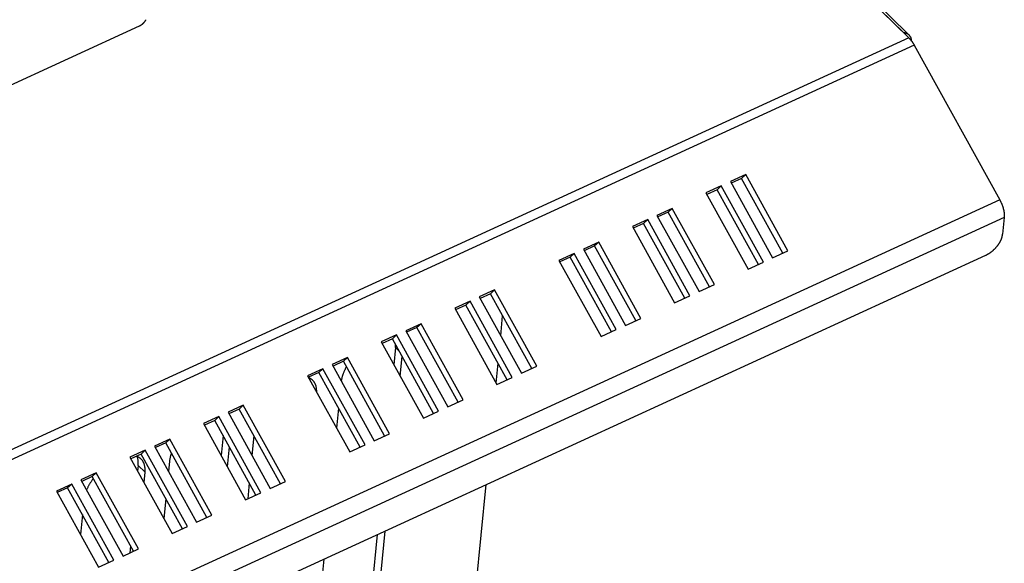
# Model space of a CAD drawing. Extents: x 0 to 594, y 0 to 420.
# Tile 124 of 136: x 543 to 569, y 107 to 121. Entities that reach past the tile are written whole.
import ezdxf

# ---------------------------------------------------------------- set-up
doc = ezdxf.new("R2010")
doc.units = 0
doc.header["$LTSCALE"] = 32.67
doc.layers.get('0').update_dxf_attribs({"linetype": 'CONTINUOUS'})

msp = doc.modelspace()

# ---------------------------------------------------------------- linework, layer by layer
at = {"color": 7, "linetype": 'CONTINUOUS'}
for p, q in [((557.907, 129.061), (566.544, 120.596)), ((560.114, 126.898), (566.413, 120.724)), ((560.257, 126.839), (566.556, 120.666)), ((541.988, 118.871), (546.423, 120.907)), ((566.413, 120.724), (566.413, 120.724)), ((566.688, 120.401), (568.922, 116.36)), ((562.28, 117.018), (561.879, 116.834)), ((562.172, 116.917), (561.902, 116.793)), ((562.28, 117.018), (562.172, 116.917)), ((563.252, 114.964), (562.172, 116.917)), ((563.382, 115.024), (562.28, 117.018)), ((561.639, 116.723), (561.238, 116.54)), ((561.639, 116.723), (561.531, 116.622)), ((562.741, 114.73), (561.639, 116.723)), ((561.879, 116.834), (562.981, 114.84)), ((561.238, 116.54), (562.34, 114.546)), ((561.531, 116.622), (561.261, 116.498)), ((562.611, 114.67), (561.531, 116.622)), ((560.357, 116.135), (559.956, 115.951)), ((560.357, 116.135), (560.249, 116.034)), ((561.459, 114.141), (560.357, 116.135)), ((559.956, 115.951), (561.058, 113.957)), ((560.249, 116.034), (559.979, 115.91)), ((561.329, 114.081), (560.249, 116.034)), ((569.04, 115.9), (568.996, 115.457)), ((559.716, 115.841), (559.315, 115.657)), ((559.315, 115.657), (560.418, 113.663)), ((559.608, 115.74), (559.338, 115.616)), ((559.716, 115.841), (559.608, 115.74)), ((560.688, 113.787), (559.608, 115.74)), ((560.818, 113.847), (559.716, 115.841)), ((558.434, 115.252), (558.034, 115.068)), ((558.327, 115.151), (558.056, 115.027)), ((558.434, 115.252), (558.327, 115.151)), ((559.406, 113.199), (558.327, 115.151)), ((559.536, 113.258), (558.434, 115.252)), ((522.733, 93.87), (568.56, 114.911)), ((557.793, 114.958), (557.393, 114.774)), ((557.686, 114.857), (557.415, 114.733)), ((557.793, 114.958), (557.686, 114.857)), ((558.765, 112.904), (557.686, 114.857)), ((558.895, 112.964), (557.793, 114.958)), ((558.034, 115.068), (559.136, 113.074)), ((562.981, 114.84), (563.382, 115.024)), ((557.393, 114.774), (558.495, 112.78)), ((562.34, 114.546), (562.741, 114.73)), ((561.058, 113.957), (561.459, 114.141)), ((555.71, 114.001), (555.309, 113.817)), ((555.309, 113.817), (556.412, 111.824)), ((555.603, 113.9), (555.332, 113.776)), ((555.71, 114.001), (555.603, 113.9)), ((556.682, 111.948), (555.603, 113.9)), ((556.812, 112.008), (555.71, 114.001)), ((560.418, 113.663), (560.818, 113.847)), ((555.069, 113.707), (554.669, 113.523)), ((554.962, 113.606), (554.691, 113.482)), ((555.069, 113.707), (554.962, 113.606)), ((556.041, 111.654), (554.962, 113.606)), ((556.171, 111.713), (555.069, 113.707)), ((554.669, 113.523), (555.771, 111.529)), ((555.871, 112.801), (555.922, 113.322)), ((553.787, 113.119), (553.387, 112.935)), ((553.787, 113.119), (553.68, 113.018)), ((554.889, 111.125), (553.787, 113.119)), ((559.136, 113.074), (559.536, 113.258)), ((553.146, 112.824), (552.746, 112.64)), ((553.146, 112.824), (553.039, 112.723)), ((554.248, 110.831), (553.146, 112.824)), ((553.387, 112.935), (554.489, 110.941)), ((553.68, 113.018), (553.409, 112.893)), ((554.759, 111.065), (553.68, 113.018)), ((558.495, 112.78), (558.895, 112.964)), ((552.746, 112.64), (553.848, 110.647)), ((553.039, 112.723), (552.768, 112.599)), ((554.118, 110.771), (553.039, 112.723)), ((553.121, 112.496), (553.076, 112.042)), ((551.864, 112.236), (551.464, 112.052)), ((551.464, 112.052), (552.566, 110.058)), ((551.757, 112.135), (551.487, 112.011)), ((551.864, 112.236), (551.757, 112.135)), ((552.836, 110.182), (551.757, 112.135)), ((552.967, 110.242), (551.864, 112.236)), ((553.242, 111.742), (553.293, 112.263)), ((555.751, 111.566), (555.801, 112.087)), ((551.223, 111.941), (550.823, 111.758)), ((550.823, 111.758), (551.925, 109.764)), ((551.116, 111.84), (550.846, 111.716)), ((551.223, 111.941), (551.116, 111.84)), ((552.195, 109.888), (551.116, 111.84)), ((552.326, 109.948), (551.223, 111.941)), ((556.412, 111.824), (556.812, 112.008)), ((555.771, 111.529), (556.171, 111.713)), ((549.14, 110.985), (548.74, 110.801)), ((549.14, 110.985), (549.033, 110.884)), ((550.243, 108.991), (549.14, 110.985)), ((554.489, 110.941), (554.889, 111.125)), ((548.74, 110.801), (549.842, 108.807)), ((549.033, 110.884), (548.763, 110.76)), ((550.112, 108.932), (549.033, 110.884)), ((551.631, 110.909), (551.58, 110.388)), ((553.848, 110.647), (554.248, 110.831)), ((548.499, 110.691), (548.099, 110.507)), ((548.099, 110.507), (549.201, 108.513)), ((548.392, 110.59), (548.122, 110.466)), ((548.499, 110.691), (548.392, 110.59)), ((549.471, 108.637), (548.392, 110.59)), ((549.602, 108.697), (548.499, 110.691)), ((552.566, 110.058), (552.967, 110.242)), ((547.218, 110.102), (546.817, 109.918)), ((547.11, 110.001), (546.84, 109.877)), ((547.218, 110.102), (547.11, 110.001)), ((548.189, 108.049), (547.11, 110.001)), ((548.32, 108.109), (547.218, 110.102)), ((548.611, 110.194), (548.56, 109.673)), ((549.418, 110.188), (549.367, 109.667)), ((546.577, 109.808), (546.176, 109.624)), ((546.469, 109.707), (546.199, 109.583)), ((546.577, 109.808), (546.469, 109.707)), ((547.548, 107.754), (546.469, 109.707)), ((547.679, 107.814), (546.577, 109.808)), ((546.817, 109.918), (547.919, 107.925)), ((548.726, 109.373), (548.777, 109.894)), ((551.925, 109.764), (552.326, 109.948)), ((546.176, 109.624), (547.278, 107.63)), ((547.21, 109.526), (547.184, 109.255)), ((545.295, 109.219), (544.894, 109.036)), ((545.295, 109.219), (545.187, 109.118)), ((546.397, 107.226), (545.295, 109.219)), ((546.391, 109.406), (546.377, 109.261)), ((546.543, 108.961), (546.569, 109.231)), ((544.654, 108.925), (544.253, 108.741)), ((544.654, 108.925), (544.546, 108.824)), ((545.756, 106.931), (544.654, 108.925)), ((544.894, 109.036), (545.996, 107.042)), ((545.187, 109.118), (544.917, 108.994)), ((546.267, 107.166), (545.187, 109.118)), ((549.297, 108.953), (549.256, 108.539)), ((549.842, 108.807), (550.243, 108.991)), ((544.253, 108.741), (545.355, 106.748)), ((544.546, 108.824), (544.276, 108.7)), ((545.626, 106.872), (544.546, 108.824)), ((549.201, 108.513), (549.602, 108.697)), ((554.991, 103.795), (555.491, 108.91)), ((547.114, 108.541), (547.063, 108.02)), ((544.931, 108.128), (544.88, 107.607)), ((547.919, 107.925), (548.32, 108.109)), ((547.278, 107.63), (547.679, 107.814)), ((552.392, 103.042), (552.847, 107.696)), ((552.643, 107.602), (552.214, 103.217)), ((545.996, 107.042), (546.397, 107.226)), ((546.186, 107.311), (546.168, 107.12)), ((545.355, 106.748), (545.756, 106.931)), ((551.245, 106.961), (550.79, 102.307))]:
    msp.add_line(p, q, dxfattribs=at)
at = {"color": 9, "linetype": 'CONTINUOUS'}
for p, q in [((566.544, 120.596), (519.915, 99.187)), ((566.688, 120.401), (520.059, 98.993)), ((568.922, 116.36), (522.293, 94.951)), ((569.04, 115.9), (522.411, 94.492)), ((553.216, 112.403), (553.121, 112.496)), ((546.569, 109.231), (546.391, 109.406))]:
    msp.add_line(p, q, dxfattribs=at)
at = {"color": 7, "linetype": 'CONTINUOUS'}
for points in [[(546.423, 120.907), (546.428, 120.909), (546.433, 120.912), (546.438, 120.914), (546.443, 120.917), (546.447, 120.92), (546.452, 120.922), (546.457, 120.925), (546.462, 120.928), (546.467, 120.932), (546.472, 120.935), (546.477, 120.938), (546.481, 120.942), (546.486, 120.945), (546.491, 120.949), (546.495, 120.952), (546.5, 120.956), (546.505, 120.96), (546.509, 120.964), (546.514, 120.968), (546.518, 120.972), (546.523, 120.976), (546.527, 120.981), (546.531, 120.985), (546.536, 120.989), (546.54, 120.994), (546.544, 120.998), (546.548, 121.003), (546.552, 121.007), (546.556, 121.012), (546.559, 121.017), (546.563, 121.021), (546.567, 121.026), (546.57, 121.031), (546.574, 121.036), (546.577, 121.041), (546.58, 121.046), (546.584, 121.05), (546.587, 121.055), (546.59, 121.06), (546.592, 121.065), (546.595, 121.07)], [(566.556, 120.666), (566.553, 120.669), (566.548, 120.673), (566.542, 120.678), (566.537, 120.682), (566.531, 120.686), (566.526, 120.69), (566.52, 120.693), (566.514, 120.697), (566.507, 120.7), (566.501, 120.703), (566.494, 120.706), (566.488, 120.709), (566.481, 120.711), (566.474, 120.713), (566.467, 120.716), (566.459, 120.717), (566.452, 120.719), (566.444, 120.721), (566.437, 120.722), (566.429, 120.723), (566.421, 120.724), (566.413, 120.724)], [(566.544, 120.596), (566.55, 120.589), (566.556, 120.583), (566.562, 120.577), (566.568, 120.57), (566.575, 120.563), (566.581, 120.556), (566.587, 120.549), (566.593, 120.542), (566.599, 120.535), (566.605, 120.527), (566.611, 120.52), (566.616, 120.512), (566.622, 120.504), (566.628, 120.496), (566.634, 120.488), (566.639, 120.48), (566.645, 120.471), (566.651, 120.463), (566.656, 120.454), (566.661, 120.446), (566.667, 120.437), (566.672, 120.428), (566.677, 120.419), (566.682, 120.41), (566.688, 120.401)], [(566.618, 120.51), (566.618, 120.51), (566.618, 120.518), (566.617, 120.526), (566.616, 120.534), (566.615, 120.542), (566.614, 120.55), (566.612, 120.557), (566.611, 120.565), (566.609, 120.572), (566.607, 120.579), (566.605, 120.587), (566.602, 120.593), (566.599, 120.6), (566.597, 120.607), (566.594, 120.613), (566.59, 120.62), (566.587, 120.626), (566.583, 120.632), (566.579, 120.638), (566.575, 120.643), (566.571, 120.649), (566.567, 120.654), (566.562, 120.659), (566.558, 120.664), (566.556, 120.666)], [(568.922, 116.36), (568.927, 116.35), (568.932, 116.341), (568.937, 116.332), (568.942, 116.322), (568.946, 116.313), (568.951, 116.303), (568.955, 116.293), (568.96, 116.284), (568.964, 116.274), (568.969, 116.264), (568.973, 116.254), (568.977, 116.244), (568.981, 116.234), (568.984, 116.224), (568.988, 116.215), (568.992, 116.205), (568.995, 116.195), (568.999, 116.185), (569.002, 116.175), (569.005, 116.165), (569.008, 116.155), (569.011, 116.145), (569.014, 116.135), (569.016, 116.125), (569.019, 116.116), (569.021, 116.106), (569.023, 116.096), (569.026, 116.086), (569.028, 116.077), (569.029, 116.067), (569.031, 116.058), (569.033, 116.048), (569.034, 116.039), (569.036, 116.029), (569.037, 116.02), (569.038, 116.011), (569.039, 116.002), (569.04, 115.993), (569.04, 115.984), (569.041, 115.975), (569.041, 115.966), (569.042, 115.957), (569.042, 115.949), (569.042, 115.941), (569.042, 115.932), (569.041, 115.924), (569.041, 115.916), (569.04, 115.908), (569.04, 115.9)], [(568.56, 114.911), (568.569, 114.915), (568.578, 114.919), (568.586, 114.923), (568.595, 114.928), (568.604, 114.933), (568.612, 114.937), (568.621, 114.942), (568.629, 114.948), (568.638, 114.953), (568.647, 114.958), (568.655, 114.964), (568.664, 114.97), (568.672, 114.976), (568.681, 114.982), (568.689, 114.988), (568.698, 114.994), (568.706, 115), (568.714, 115.007), (568.722, 115.014), (568.731, 115.02), (568.739, 115.027), (568.747, 115.034), (568.755, 115.042), (568.763, 115.049), (568.771, 115.056), (568.778, 115.064), (568.786, 115.071), (568.794, 115.079), (568.801, 115.086), (568.808, 115.094), (568.816, 115.102), (568.823, 115.11), (568.83, 115.118), (568.837, 115.126), (568.844, 115.134), (568.851, 115.143), (568.857, 115.151), (568.864, 115.159), (568.87, 115.168), (568.876, 115.176), (568.883, 115.185), (568.889, 115.193), (568.894, 115.202), (568.9, 115.211), (568.906, 115.219), (568.911, 115.228), (568.916, 115.237), (568.922, 115.245), (568.927, 115.254), (568.931, 115.263), (568.936, 115.272), (568.941, 115.28), (568.945, 115.289), (568.949, 115.298), (568.953, 115.307), (568.957, 115.315), (568.961, 115.324), (568.964, 115.333), (568.968, 115.341), (568.971, 115.35), (568.974, 115.358), (568.977, 115.367), (568.98, 115.375), (568.982, 115.384), (568.984, 115.392), (568.986, 115.401), (568.988, 115.409), (568.99, 115.417), (568.992, 115.425), (568.993, 115.433), (568.994, 115.441), (568.995, 115.449), (568.996, 115.457)], [(553.121, 112.496), (553.122, 112.51), (553.123, 112.523), (553.124, 112.537), (553.124, 112.55), (553.124, 112.563), (553.124, 112.569)], [(551.836, 111.991), (551.832, 111.985), (551.824, 111.969), (551.816, 111.954), (551.808, 111.939), (551.8, 111.923), (551.793, 111.908), (551.786, 111.893), (551.779, 111.878), (551.772, 111.862), (551.766, 111.847), (551.76, 111.832), (551.754, 111.817), (551.748, 111.802), (551.743, 111.787), (551.738, 111.772), (551.733, 111.757), (551.728, 111.742), (551.724, 111.728), (551.72, 111.713), (551.716, 111.698), (551.713, 111.684), (551.71, 111.67), (551.707, 111.655), (551.704, 111.641), (551.702, 111.627), (551.701, 111.622)], [(550.955, 111.638), (550.948, 111.644), (550.94, 111.651), (550.932, 111.658), (550.923, 111.664), (550.915, 111.671), (550.906, 111.676), (550.897, 111.682), (550.888, 111.687), (550.878, 111.693), (550.869, 111.697), (550.859, 111.702), (550.852, 111.705)], [(551.058, 111.331), (551.059, 111.332), (551.059, 111.345), (551.059, 111.358), (551.059, 111.371), (551.058, 111.383), (551.057, 111.396), (551.056, 111.408), (551.055, 111.42), (551.053, 111.432), (551.051, 111.444), (551.049, 111.456), (551.047, 111.467), (551.044, 111.479), (551.041, 111.49), (551.037, 111.501), (551.034, 111.511), (551.03, 111.522), (551.026, 111.532), (551.021, 111.542), (551.017, 111.552), (551.012, 111.561), (551.006, 111.571), (551.001, 111.58), (550.995, 111.589), (550.989, 111.597), (550.983, 111.606), (550.976, 111.614), (550.969, 111.622), (550.962, 111.63), (550.955, 111.638)], [(547.258, 109.733), (547.256, 109.727), (547.251, 109.712), (547.246, 109.697), (547.242, 109.682), (547.238, 109.668), (547.234, 109.653), (547.23, 109.639), (547.226, 109.624), (547.223, 109.61), (547.22, 109.595), (547.218, 109.581), (547.215, 109.567), (547.213, 109.553), (547.212, 109.539), (547.21, 109.526)], [(546.468, 109.578), (546.461, 109.584), (546.453, 109.591), (546.445, 109.598), (546.437, 109.605), (546.428, 109.611), (546.419, 109.617), (546.41, 109.622), (546.401, 109.628), (546.392, 109.633), (546.382, 109.637), (546.372, 109.642), (546.362, 109.646), (546.352, 109.65), (546.348, 109.652)], [(546.391, 109.406), (546.392, 109.42), (546.393, 109.433), (546.394, 109.447), (546.394, 109.46), (546.394, 109.473), (546.394, 109.486), (546.393, 109.499), (546.392, 109.511), (546.391, 109.524), (546.39, 109.536), (546.388, 109.548), (546.386, 109.56), (546.384, 109.572), (546.382, 109.583), (546.379, 109.594), (546.376, 109.606), (546.372, 109.616), (546.369, 109.627), (546.365, 109.638), (546.361, 109.647)], [(546.569, 109.231), (546.57, 109.245), (546.571, 109.258), (546.572, 109.272), (546.572, 109.285), (546.572, 109.298), (546.572, 109.311), (546.572, 109.323), (546.571, 109.336), (546.57, 109.348), (546.568, 109.36), (546.567, 109.373), (546.565, 109.384), (546.562, 109.396), (546.56, 109.407), (546.557, 109.419), (546.554, 109.43), (546.551, 109.441), (546.547, 109.451), (546.543, 109.462), (546.539, 109.472), (546.535, 109.482), (546.53, 109.492), (546.525, 109.501), (546.52, 109.511), (546.514, 109.52), (546.509, 109.529), (546.502, 109.538), (546.496, 109.546), (546.49, 109.554), (546.483, 109.562), (546.476, 109.57), (546.468, 109.578)], [(545.215, 109.068), (545.209, 109.061), (545.199, 109.046), (545.188, 109.031), (545.178, 109.016), (545.167, 109.001), (545.158, 108.986), (545.148, 108.971), (545.138, 108.956), (545.129, 108.941), (545.12, 108.925), (545.111, 108.91), (545.102, 108.895), (545.094, 108.879), (545.086, 108.864), (545.078, 108.849), (545.07, 108.834), (545.063, 108.818), (545.056, 108.803), (545.049, 108.788), (545.042, 108.773), (545.041, 108.77)]]:
    msp.add_lwpolyline(points, dxfattribs=at)

doc.saveas('drawing.dxf')
